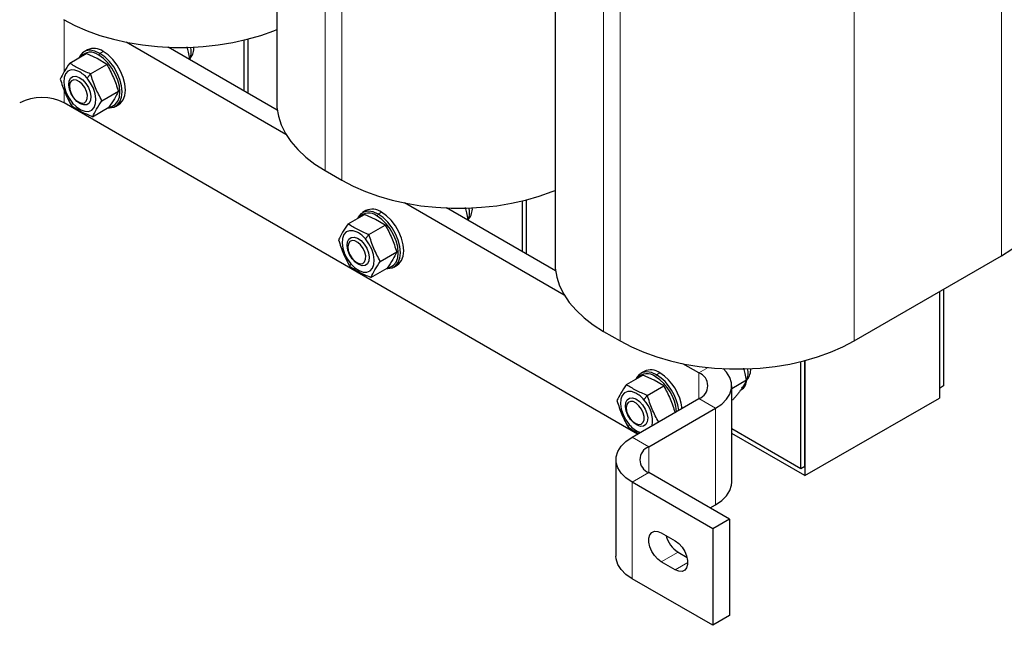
# Paper-space layout 'Blatt2' of a CAD drawing. Header units: millimetres. Extents: x 5 to 418, y 2 to 292.
# Tile 21 of 29: x 322 to 373, y 58 to 88. Entities that reach past the tile are written whole.
import ezdxf

# ---------------------------------------------------------------- set-up
doc = ezdxf.new("R2010")
doc.units = ezdxf.units.MM

psp = doc.layouts.new('Blatt2')

# ---------------------------------------------------------------- linework, layer by layer
at = {"color": 7, "linetype": 'Continuous', "lineweight": 25}
for p, q in [((335.5502, 108.5813), (335.5502, 84.0687)), ((349.6923, 100.4172), (349.6923, 75.9046)), ((336.0157, 82.4768), (327.899, 87.1625)), ((333.8881, 84.6847), (333.8881, 87.2669)), ((334.1002, 84.5623), (334.1002, 87.3199)), ((325.0301, 86.0996), (325.8625, 86.5801)), ((325.9322, 86.7721), (325.7625, 86.6742)), ((326.4306, 86.3287), (325.8625, 86.5801)), ((335.5729, 83.7121), (330.0388, 86.9069)), ((326.9225, 86.0332), (326.4306, 86.3287)), ((331.1241, 86.3193), (331.0904, 86.2998)), ((326.09, 85.5527), (326.9225, 86.0332)), ((325.0163, 85.0272), (325.0163, 84.9238)), ((326.6688, 84.1911), (327.5012, 84.6716)), ((353.8844, 67.2622), (324.7522, 84.0798)), ((325.4734, 84.1319), (325.563, 84.0802)), ((326.1876, 83.3764), (327.02, 83.8569)), ((327.3624, 83.9028), (327.5321, 84.0008)), ((338.0105, 80.6398), (338.859, 80.1499)), ((348.0302, 76.5207), (348.0302, 79.1028)), ((348.2423, 76.3982), (348.2423, 79.1559)), ((340.0743, 78.6081), (339.9046, 78.5101)), ((350.1579, 74.3127), (342.0411, 78.9984)), ((349.7151, 75.548), (344.181, 78.7428)), ((339.1722, 77.9355), (340.0046, 78.416)), ((340.5727, 78.1646), (340.0046, 78.416)), ((341.0646, 77.8692), (340.5727, 78.1646)), ((345.2662, 78.1552), (345.2325, 78.1357)), ((340.2322, 77.3886), (341.0646, 77.8692)), ((339.1584, 76.8632), (339.1584, 76.7597)), ((340.8109, 76.027), (341.6433, 76.5076)), ((364.8806, 71.9859), (372.3759, 76.3128)), ((339.6156, 75.9678), (339.7051, 75.9161)), ((340.3297, 75.2123), (341.1621, 75.6928)), ((341.5045, 75.7387), (341.6742, 75.8367)), ((369.4273, 74.6106), (369.4273, 69.7027)), ((369.2151, 74.4882), (369.2151, 69.5802)), ((369.2151, 74.4882), (369.2151, 69.0903)), ((352.1526, 72.4757), (353.0012, 71.9859)), ((356.9963, 70.365), (356.1833, 70.8343)), ((362.1723, 65.5145), (362.1723, 70.9388)), ((362.3845, 65.637), (362.3845, 70.9918)), ((362.3845, 70.9918), (362.3845, 65.147)), ((353.3144, 69.7714), (354.1468, 70.252)), ((354.2165, 70.444), (354.0468, 70.346)), ((354.7149, 70.0005), (354.1468, 70.252)), ((354.3743, 69.2245), (355.2067, 69.7051)), ((355.2067, 69.7051), (354.7149, 70.0005)), ((359.4084, 69.9911), (358.6649, 69.5619)), ((358.6649, 64.8126), (358.6649, 69.7118)), ((369.4273, 69.7027), (369.2151, 69.5802)), ((353.6022, 67.0993), (356.9963, 69.0587)), ((362.3845, 65.147), (369.2151, 69.0903)), ((353.3005, 68.6991), (353.3005, 68.5956)), ((354.4507, 66.6095), (357.8448, 68.5689)), ((358.7143, 69.0036), (358.6649, 68.9751)), ((353.7577, 67.8038), (353.8473, 67.752)), ((358.6649, 67.5393), (362.1723, 65.5145)), ((362.3845, 65.147), (358.6649, 67.2943)), ((352.7821, 65.9563), (352.7821, 61.0571)), ((362.1723, 65.5145), (362.3845, 65.637)), ((358.5519, 62.9356), (354.4507, 65.3032)), ((357.7034, 62.4458), (353.6022, 64.8134)), ((357.5627, 63.5067), (357.8448, 63.6696)), ((358.5519, 62.9356), (357.7034, 62.4458)), ((358.5519, 62.9356), (358.5519, 58.0364)), ((355.0871, 62.2414), (355.7942, 61.8332)), ((357.7034, 62.4458), (357.7034, 57.5465)), ((355.9357, 61.2615), (356.3943, 60.9967)), ((355.7942, 60.3634), (355.0871, 60.7716)), ((357.7034, 57.5465), (353.6022, 59.9141)), ((358.5519, 58.0364), (357.7034, 57.5465))]:
    psp.add_line(p, q, dxfattribs=at)
at = {"color": 7, "linetype": 'Continuous', "lineweight": 18}
for p, q in [((338.0105, 105.1523), (338.0105, 80.6398)), ((338.859, 104.6625), (338.859, 80.1499)), ((372.3759, 100.8254), (372.3759, 76.3128)), ((352.1526, 96.9883), (352.1526, 72.4757)), ((364.8806, 96.4984), (364.8806, 71.9859)), ((353.0012, 94.0718), (353.0012, 71.9859)), ((324.7522, 88.2937), (324.7522, 85.6716)), ((326.5059, 86.497), (326.5624, 86.595)), ((326.7321, 86.6929), (326.5624, 86.595)), ((325.9161, 85.3303), (326.09, 85.5527)), ((325.5341, 85.3589), (325.5142, 85.3703)), ((324.7522, 84.7161), (324.7522, 84.0798)), ((325.1723, 84.0711), (325.1276, 83.9233)), ((325.5921, 84.0643), (325.5742, 84.031)), ((340.648, 78.3329), (340.7046, 78.4309)), ((340.8743, 78.5288), (340.7046, 78.4309)), ((339.6762, 77.1948), (339.6563, 77.2062)), ((340.0582, 77.1662), (340.2322, 77.3886)), ((339.3145, 75.907), (339.2698, 75.7592)), ((339.7342, 75.9002), (339.7163, 75.867)), ((356.9963, 70.365), (357.4731, 70.6402)), ((354.7901, 70.1688), (354.8467, 70.2668)), ((355.0164, 70.3648), (354.8467, 70.2668)), ((356.9963, 70.365), (356.9963, 69.0587)), ((353.8184, 69.0307), (353.7985, 69.0422)), ((354.2003, 69.0021), (354.3743, 69.2245)), ((357.8448, 68.5689), (356.9963, 69.0587)), ((357.8448, 68.5689), (357.8448, 63.6696)), ((353.4566, 67.7429), (353.4119, 67.5951)), ((353.8764, 67.7361), (353.8585, 67.7029)), ((353.6022, 67.0993), (354.4507, 66.6095)), ((354.4507, 66.6095), (354.4507, 65.3032)), ((354.4507, 65.3032), (353.6022, 64.8134)), ((353.6022, 64.8134), (353.6022, 59.9141)), ((355.0871, 60.7716), (355.9357, 61.2615)), ((355.7942, 60.3634), (356.4306, 60.7308))]:
    psp.add_line(p, q, dxfattribs=at)
at = {"color": 7, "linetype": 'Continuous', "lineweight": 25, "flags": 128}
for points in [[(324.7169, 88.314), (325.2903, 88.0123), (325.9094, 87.7424), (326.5691, 87.5066), (327.2637, 87.3069), (327.9871, 87.1451), (328.7334, 87.0225), (329.4961, 86.9402), (330.2686, 86.8989), (331.0445, 86.8989), (331.8171, 86.9402), (332.5798, 87.0225), (333.326, 87.1451), (334.0495, 87.3069), (334.7441, 87.5066), (335.4037, 87.7424), (335.5502, 87.8016)], [(326.5624, 86.595), (326.3107, 86.7075), (326.0716, 86.749), (325.857, 86.7171), (325.6779, 86.6137), (325.5431, 86.4438), (325.5106, 86.377)], [(326.9791, 83.8333), (327.0533, 83.828), (327.2678, 83.8598), (327.447, 83.9633), (327.5818, 84.1332), (327.6654, 84.361), (327.6938, 84.6354), (327.6654, 84.9425), (327.5818, 85.2669), (327.447, 85.5924), (327.2678, 85.9027), (327.0533, 86.1822), (326.8142, 86.4169), (326.5624, 86.595)], [(327.5321, 84.0008), (327.6167, 84.0613), (327.7515, 84.2312), (327.8351, 84.459), (327.8635, 84.7333), (327.8351, 85.0404), (327.7515, 85.3649), (327.6167, 85.6904), (327.4375, 86.0007), (327.223, 86.2802), (326.9839, 86.5148), (326.7321, 86.6929)], [(327.0565, 83.8721), (327.176, 83.8986), (327.3462, 83.9969), (327.4742, 84.1583), (327.5537, 84.3747), (327.5807, 84.6354), (327.5537, 84.9271), (327.4742, 85.2353), (327.3462, 85.5446), (327.176, 85.8393), (326.9722, 86.1049), (326.745, 86.3278), (326.5059, 86.497)], [(325.5007, 85.6717), (325.2902, 85.7479), (325.097, 85.7529), (324.9343, 85.6861), (324.8131, 85.5522), (324.7418, 85.3602), (324.7251, 85.1233), (324.7643, 84.8576), (324.8566, 84.5812), (324.9958, 84.3129), (325.1723, 84.0711)], [(325.5742, 84.031), (325.3982, 84.1539), (325.2364, 84.3302), (325.1048, 84.5429), (325.0162, 84.7709), (324.9793, 84.9921), (324.9977, 85.1848), (325.0696, 85.3301), (325.1879, 85.4137), (325.3411, 85.4276), (325.5142, 85.3703)], [(325.5229, 85.1562), (325.3726, 85.2331), (325.2333, 85.2478), (325.12, 85.1988), (325.045, 85.0914), (325.0164, 84.9372), (325.0374, 84.753), (325.1056, 84.5587), (325.2137, 84.3753), (325.35, 84.2228), (325.4996, 84.1177), (325.6464, 84.0713), (325.7745, 84.0887), (325.8699, 84.1679), (325.9224, 84.3005), (325.9262, 84.4721), (325.881, 84.6639), (325.7916, 84.8554), (325.6678, 85.0256), (325.5229, 85.1562)], [(325.1723, 84.0711), (325.3742, 83.8722), (325.5877, 83.7297), (325.7982, 83.6534), (325.9914, 83.6485), (326.1542, 83.7153), (326.2753, 83.8492), (326.3466, 84.0412), (326.3633, 84.2781), (326.3241, 84.5438), (326.2318, 84.8202), (326.0926, 85.0884), (325.9161, 85.3303)], [(325.5142, 85.3703), (325.6902, 85.2475), (325.852, 85.0711), (325.9836, 84.8585), (326.0722, 84.6304), (326.1091, 84.4092), (326.0907, 84.2166), (326.0188, 84.0713), (325.9005, 83.9876), (325.7473, 83.9738), (325.5742, 84.031)], [(335.5502, 84.0687), (335.5592, 83.8448), (335.6307, 83.3988), (335.7733, 82.9585), (335.9856, 82.5277), (336.2659, 82.11), (336.6118, 81.7091), (337.0202, 81.3282), (337.4878, 80.9708), (338.0105, 80.6398)], [(338.859, 80.1499), (339.4324, 79.8482), (340.0516, 79.5783), (340.7112, 79.3425), (341.4058, 79.1428), (342.1293, 78.981), (342.8755, 78.8585), (343.6382, 78.7761), (344.4108, 78.7348), (345.1867, 78.7348), (345.9592, 78.7761), (346.7219, 78.8585), (347.4682, 78.981), (348.1917, 79.1428), (348.8862, 79.3425), (349.5459, 79.5783), (349.6923, 79.6375)], [(372.3759, 76.3128), (372.8986, 76.6438), (373.3662, 77.0013), (373.7746, 77.3821), (374.1205, 77.783), (374.4007, 78.2007), (374.6131, 78.6315), (374.7556, 79.0718), (374.8272, 79.5178), (374.8362, 79.7417)], [(340.7046, 78.4309), (340.4528, 78.5435), (340.2137, 78.5849), (339.9992, 78.5531), (339.82, 78.4496), (339.6852, 78.2797), (339.6528, 78.2129)], [(341.1987, 75.708), (341.3181, 75.7345), (341.4883, 75.8328), (341.6164, 75.9942), (341.6959, 76.2107), (341.7228, 76.4713), (341.6959, 76.763), (341.6164, 77.0712), (341.4883, 77.3805), (341.3181, 77.6753), (341.1143, 77.9408), (340.8872, 78.1637), (340.648, 78.3329)], [(341.1212, 75.6692), (341.1955, 75.6639), (341.41, 75.6958), (341.5891, 75.7992), (341.7239, 75.9691), (341.8076, 76.1969), (341.8359, 76.4713), (341.8076, 76.7784), (341.7239, 77.1028), (341.5891, 77.4283), (341.41, 77.7386), (341.1955, 78.0181), (340.9563, 78.2528), (340.7046, 78.4309)], [(341.6742, 75.8367), (341.7588, 75.8972), (341.8936, 76.0671), (341.9773, 76.2949), (342.0057, 76.5693), (341.9773, 76.8763), (341.8936, 77.2008), (341.7588, 77.5263), (341.5797, 77.8366), (341.3652, 78.1161), (341.126, 78.3508), (340.8743, 78.5288)], [(339.6428, 77.5076), (339.4323, 77.5839), (339.2391, 77.5888), (339.0764, 77.522), (338.9552, 77.3881), (338.8839, 77.1961), (338.8673, 76.9592), (338.9064, 76.6935), (338.9987, 76.4171), (339.1379, 76.1488), (339.3145, 75.907)], [(339.7163, 75.867), (339.5403, 75.9898), (339.3786, 76.1662), (339.247, 76.3788), (339.1584, 76.6069), (339.1215, 76.8281), (339.1398, 77.0207), (339.2117, 77.166), (339.33, 77.2497), (339.4832, 77.2635), (339.6563, 77.2062)], [(339.665, 76.9922), (339.5147, 77.069), (339.3754, 77.0837), (339.2621, 77.0347), (339.1871, 76.9273), (339.1586, 76.7731), (339.1795, 76.5889), (339.2478, 76.3946), (339.3559, 76.2112), (339.4921, 76.0587), (339.6417, 75.9536), (339.7885, 75.9072), (339.9166, 75.9246), (340.0121, 76.0039), (340.0645, 76.1365), (340.0684, 76.308), (340.0232, 76.4999), (339.9338, 76.6913), (339.8099, 76.8616), (339.665, 76.9922)], [(339.3145, 75.907), (339.5164, 75.7081), (339.7298, 75.5656), (339.9404, 75.4893), (340.1336, 75.4844), (340.2963, 75.5512), (340.4174, 75.6851), (340.4888, 75.8771), (340.5054, 76.114), (340.4663, 76.3797), (340.3739, 76.6561), (340.2348, 76.9244), (340.0582, 77.1662)], [(339.6563, 77.2062), (339.8324, 77.0834), (339.9941, 76.907), (340.1257, 76.6944), (340.2143, 76.4663), (340.2512, 76.2451), (340.2329, 76.0525), (340.161, 75.9072), (340.0426, 75.8235), (339.8894, 75.8097), (339.7163, 75.867)], [(349.6923, 75.9046), (349.7013, 75.6807), (349.7729, 75.2347), (349.9154, 74.7944), (350.1278, 74.3636), (350.4081, 73.9459), (350.7539, 73.545), (351.1624, 73.1642), (351.6299, 72.8067), (352.1526, 72.4757)], [(353.0012, 71.9859), (353.5745, 71.6841), (354.1937, 71.4142), (354.8534, 71.1784), (355.5479, 70.9787), (356.2714, 70.8169), (357.0177, 70.6944), (357.7803, 70.6121), (358.5529, 70.5707), (359.3288, 70.5707), (360.1014, 70.6121), (360.864, 70.6944), (361.6103, 70.8169), (362.3338, 70.9787), (363.0283, 71.1784), (363.688, 71.4142), (364.3072, 71.6841), (364.8806, 71.9859)], [(357.8448, 68.5689), (358.1586, 68.7847), (358.4026, 69.0287), (358.5695, 69.2935), (358.6543, 69.5709), (358.6543, 69.8527), (358.5695, 70.1302), (358.4026, 70.3949), (358.2231, 70.5833)], [(354.8467, 70.2668), (354.595, 70.3794), (354.3558, 70.4208), (354.1413, 70.389), (353.9622, 70.2855), (353.8274, 70.1156), (353.7949, 70.0488)], [(359.2158, 69.6137), (359.2378, 69.6152), (359.2825, 69.6215)], [(353.785, 69.3435), (353.5745, 69.4198), (353.3813, 69.4247), (353.2185, 69.3579), (353.0974, 69.224), (353.026, 69.032), (353.0094, 68.7951), (353.0486, 68.5294), (353.1409, 68.253), (353.2801, 67.9848), (353.4566, 67.7429)], [(353.8585, 67.7029), (353.6825, 67.8257), (353.5207, 68.0021), (353.3891, 68.2147), (353.3005, 68.4428), (353.2636, 68.664), (353.282, 68.8566), (353.3538, 69.0019), (353.4722, 69.0856), (353.6254, 69.0994), (353.7985, 69.0422)], [(353.7985, 69.0422), (353.9745, 68.9193), (354.1362, 68.743), (354.2678, 68.5303), (354.3564, 68.3023), (354.3934, 68.0811), (354.375, 67.8884), (354.3031, 67.7431), (354.1848, 67.6595), (354.0316, 67.6456), (353.8585, 67.7029)], [(353.8071, 68.8281), (353.6569, 68.9049), (353.5175, 68.9196), (353.4042, 68.8706), (353.3293, 68.7632), (353.3007, 68.609), (353.3217, 68.4248), (353.3899, 68.2305), (353.498, 68.0472), (353.6342, 67.8947), (353.7839, 67.7895), (353.9307, 67.7431), (354.0587, 67.7605), (354.1542, 67.8398), (354.2067, 67.9724), (354.2105, 68.1439), (354.1653, 68.3358), (354.0759, 68.5272), (353.9521, 68.6975), (353.8071, 68.8281)], [(353.6022, 64.8134), (353.2885, 65.0292), (353.0444, 65.2732), (352.8775, 65.538), (352.7928, 65.8155), (352.7928, 66.0972), (352.8775, 66.3747), (353.0444, 66.6395), (353.2885, 66.8835), (353.6022, 67.0993)], [(357.8448, 63.6696), (358.1586, 63.8854), (358.4026, 64.1295), (358.5695, 64.3942), (358.6543, 64.6717), (358.6649, 64.8126)], [(355.0871, 60.7716), (354.9078, 60.9049), (354.7431, 61.0869), (354.6062, 61.3029), (354.5082, 61.5354), (354.4572, 61.7656), (354.4572, 61.9748), (354.5082, 62.146), (354.6062, 62.2654), (354.7431, 62.3234), (354.9078, 62.3151), (355.0871, 62.2414)], [(355.7942, 61.8332), (355.9735, 61.6999), (356.1383, 61.5179), (356.2752, 61.3019), (356.3731, 61.0694), (356.4242, 60.8393), (356.4242, 60.6301), (356.3731, 60.4589), (356.2752, 60.3394), (356.1383, 60.2815), (355.9735, 60.2897), (355.7942, 60.3634)], [(353.6022, 59.9141), (353.2885, 60.13), (353.0444, 60.374), (352.8775, 60.6387), (352.7928, 60.9162), (352.7821, 61.0571)]]:
    psp.add_lwpolyline(points, dxfattribs=at)
at = {"color": 7, "linetype": 'Continuous', "lineweight": 25}
for centre, radius, start, end in [((326.082, 85.9902), 0.6607, 50.0933, 140.0413), ((326.2656, 86.0599), 0.7864, 53.60737, 115.08217), ((329.8952, 86.6738), 1.308, 342.07878, 10.10363), ((330.5146, 86.8686), 0.8292, 321.68715, 3.29979), ((324.8194, 84.4193), 1.4257, 39.71481, 61.45275), ((323.6209, 81.8963), 2.4592, 62.60967, 117.39033), ((340.4077, 77.8958), 0.7864, 53.60737, 115.08217), ((344.0374, 78.5097), 1.308, 342.07878, 10.10363), ((344.6568, 78.7045), 0.8292, 321.68715, 3.29979), ((340.2241, 77.8261), 0.6607, 50.0933, 140.0413), ((338.9615, 76.2552), 1.4257, 39.71481, 61.45275), ((358.5645, 70.3268), 0.9363, 309.01544, 15.37837), ((358.7989, 70.5405), 0.8292, 321.68715, 3.29979), ((354.3663, 69.662), 0.6607, 50.0933, 140.0413), ((354.5498, 69.7318), 0.7864, 53.60737, 115.08217), ((353.5337, 68.1981), 2.3372, 5.04867, 57.47999), ((353.5175, 68.1867), 2.4685, 6.5039, 57.42082), ((353.6888, 68.286), 2.4665, 6.12049, 57.43574), ((356.7484, 69.7118), 0.6986, 290.78342, 69.21658), ((358.9352, 69.9394), 0.4687, 299.24049, 353.33995), ((353.1037, 68.0911), 1.4257, 39.71481, 61.45275), ((353.0759, 67.9124), 1.5658, 351.84496, 44.10129), ((354.4323, 68.5146), 1.2439, 218.34136, 250.66961), ((354.6986, 65.9563), 0.6986, 110.78342, 249.21658), ((356.6939, 62.4388), 1.4004, 194.08831, 237.21891)]:
    psp.add_arc(centre, radius, start, end, dxfattribs=at)
for points, knots in [([(331.1241, 86.3193), (331.1052, 86.4334), (331.0715, 86.6366), (331.0269, 86.839), (331, 86.9254), (330.9997, 86.9263)], [0, 0, 0, 0, 0.5584308, 0.9950292, 1, 1, 1, 1]), ([(325.0301, 86.0996), (324.9308, 85.9528), (324.7323, 85.6592), (324.61, 85.4097), (324.5489, 85.2849)], [0, 0, 0, 0, 0.4999949, 1, 1, 1, 1]), ([(326.09, 85.5527), (325.894, 85.633), (325.5026, 85.7933), (325.1874, 85.9976), (325.0301, 86.0996)], [0, 0, 0, 0, 0.50087292, 1, 1, 1, 1]), ([(326.6688, 84.1911), (326.5533, 84.407), (326.3223, 84.8389), (326.1675, 85.3148), (326.09, 85.5527)], [0, 0, 0, 0, 0.4999949, 1, 1, 1, 1]), ([(326.9225, 86.0332), (327.038, 85.8173), (327.269, 85.3854), (327.4238, 84.9096), (327.5012, 84.6716)], [0, 0, 0, 0, 0.4999949, 1, 1, 1, 1]), ([(324.5489, 85.2849), (324.6263, 85.0469), (324.7811, 84.5711), (325.0121, 84.1392), (325.1276, 83.9233)], [0, 0, 0, 0, 0.4999949, 1, 1, 1, 1]), ([(327.5012, 84.6716), (327.44, 84.5469), (327.3177, 84.2973), (327.1192, 84.0037), (327.02, 83.8569)], [0, 0, 0, 0, 0.4999949, 1, 1, 1, 1]), ([(326.1876, 83.3764), (326.2487, 83.5012), (326.371, 83.7508), (326.5695, 84.0443), (326.6688, 84.1911)], [0, 0, 0, 0, 0.4999949, 1, 1, 1, 1]), ([(326.1876, 83.3764), (325.9915, 83.4567), (325.6001, 83.617), (325.2849, 83.8213), (325.1276, 83.9233)], [0, 0, 0, 0, 0.5008729, 1, 1, 1, 1]), ([(345.2662, 78.1552), (345.2473, 78.2693), (345.2137, 78.4726), (345.169, 78.6749), (345.1421, 78.7613), (345.1418, 78.7622)], [0, 0, 0, 0, 0.5584308, 0.9950292, 1, 1, 1, 1]), ([(339.1722, 77.9355), (339.073, 77.7887), (338.8745, 77.4952), (338.7522, 77.2456), (338.691, 77.1208)], [0, 0, 0, 0, 0.4999949, 1, 1, 1, 1]), ([(340.2322, 77.3886), (340.0361, 77.4689), (339.6447, 77.6292), (339.3296, 77.8335), (339.1722, 77.9355)], [0, 0, 0, 0, 0.5008729, 1, 1, 1, 1]), ([(341.0646, 77.8692), (341.1801, 77.6532), (341.4111, 77.2214), (341.5659, 76.7455), (341.6433, 76.5076)], [0, 0, 0, 0, 0.4999949, 1, 1, 1, 1]), ([(338.691, 77.1208), (338.7684, 76.8829), (338.9232, 76.407), (339.1542, 75.9751), (339.2698, 75.7592)], [0, 0, 0, 0, 0.4999949, 1, 1, 1, 1]), ([(340.8109, 76.027), (340.6954, 76.243), (340.4644, 76.6748), (340.3096, 77.1507), (340.2322, 77.3886)], [0, 0, 0, 0, 0.4999949, 1, 1, 1, 1]), ([(341.6433, 76.5076), (341.5822, 76.3828), (341.4599, 76.1332), (341.2614, 75.8396), (341.1621, 75.6928)], [0, 0, 0, 0, 0.4999949, 1, 1, 1, 1]), ([(340.3297, 75.2123), (340.1337, 75.2926), (339.7423, 75.4529), (339.4271, 75.6572), (339.2698, 75.7592)], [0, 0, 0, 0, 0.5008729, 1, 1, 1, 1]), ([(340.3297, 75.2123), (340.3909, 75.3371), (340.5132, 75.5867), (340.7117, 75.8802), (340.8109, 76.027)], [0, 0, 0, 0, 0.4999949, 1, 1, 1, 1]), ([(359.4084, 69.9911), (359.3895, 70.1052), (359.3558, 70.3085), (359.3111, 70.5109), (359.2843, 70.5972), (359.284, 70.5982)], [0, 0, 0, 0, 0.5584308, 0.9950292, 1, 1, 1, 1]), ([(353.3144, 69.7714), (353.2151, 69.6246), (353.0166, 69.3311), (352.8943, 69.0815), (352.8332, 68.9567)], [0, 0, 0, 0, 0.4999949, 1, 1, 1, 1]), ([(354.3743, 69.2245), (354.1783, 69.3048), (353.7869, 69.4652), (353.4717, 69.6695), (353.3144, 69.7714)], [0, 0, 0, 0, 0.50087292, 1, 1, 1, 1]), ([(355.2067, 69.7051), (355.3222, 69.4892), (355.5532, 69.0573), (355.7081, 68.5814), (355.7855, 68.3435)], [0, 0, 0, 0, 0.4999949, 1, 1, 1, 1]), ([(359.1687, 69.5594), (359.1604, 69.5476), (359.1246, 69.4971), (359.054, 69.4035), (358.9508, 69.2755), (358.8562, 69.1642), (358.7765, 69.0731), (358.7351, 69.0268), (358.7143, 69.0036)], [0, 0, 0, 0, 0.0700523, 0.3004927, 0.5322825, 0.7656434, 0.8827342, 1, 1, 1, 1]), ([(359.4084, 69.9911), (359.3811, 69.9276), (359.34, 69.8319), (359.2529, 69.6829), (359.1968, 69.6007), (359.1687, 69.5594)], [0, 0, 0, 0, 0.4969212, 0.747514, 1, 1, 1, 1]), ([(354.9531, 67.8629), (354.8375, 68.0789), (354.6065, 68.5107), (354.4517, 68.9866), (354.3743, 69.2245)], [0, 0, 0, 0, 0.4999949, 1, 1, 1, 1]), ([(352.8332, 68.9567), (352.9106, 68.7188), (353.0654, 68.2429), (353.2964, 67.811), (353.4119, 67.5951)], [0, 0, 0, 0, 0.4999949, 1, 1, 1, 1]), ([(353.9296, 67.2883), (353.9206, 67.2922), (353.7221, 67.3795), (353.5634, 67.4898), (353.4119, 67.5951)], [0, 0, 0, 0, 0.0450467, 1, 1, 1, 1])]:
    psp.add_open_spline(points, degree=3, knots=knots, dxfattribs=at)

doc.saveas('drawing.dxf')
